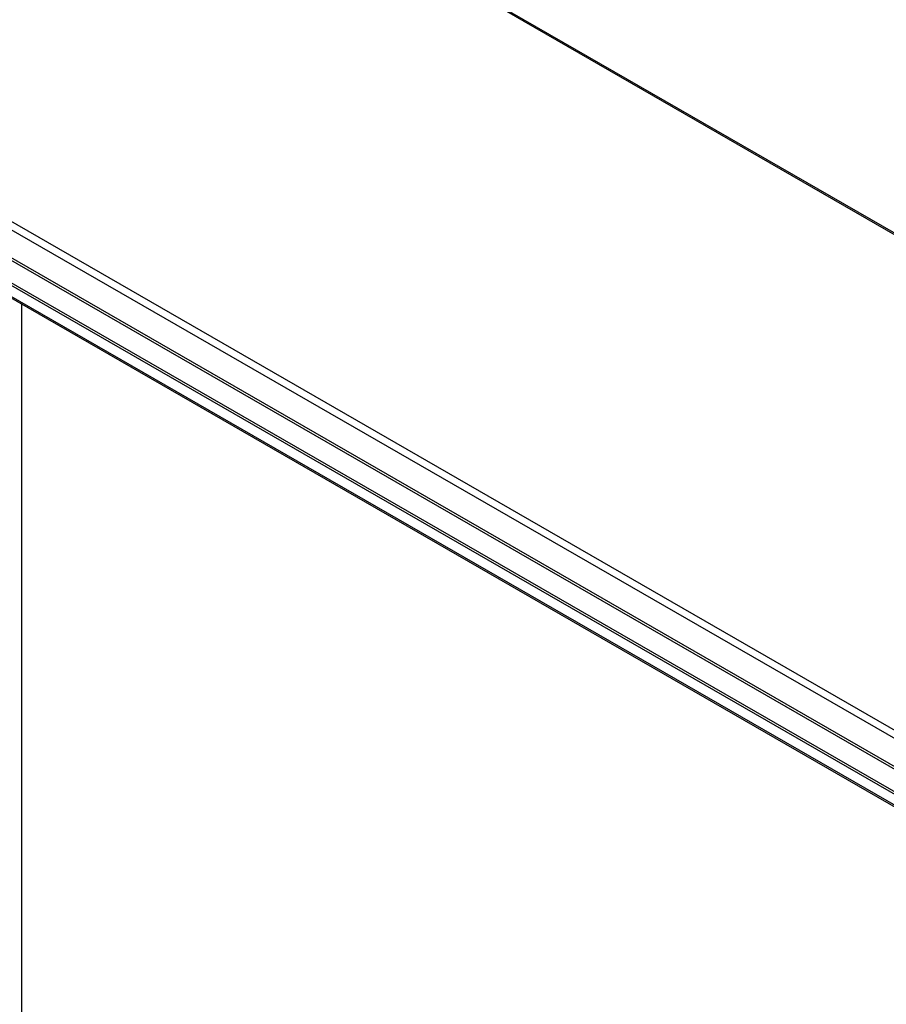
# Model space of a CAD drawing. Header units: inches. Extents: x 23 to 609, y 66 to 286.
# Tile 176 of 178: x 567 to 584, y 237 to 256. Entities that reach past the tile are written whole.
import ezdxf

# ---------------------------------------------------------------- set-up
doc = ezdxf.new("R2010")
doc.units = ezdxf.units.IN
doc.header["$MEASUREMENT"] = 0
doc.layers.add('Visible Edges(ANSI)', color=7, linetype='Continuous', lineweight=25)
doc.layers.add('Visible Tangent Edges(ANSI)', color=7, linetype='Continuous', lineweight=25)

msp = doc.modelspace()

# ---------------------------------------------------------------- linework, layer by layer
at = {"layer": 'Visible Edges(ANSI)'}
for p, q in [((566.945, 261.873), (609.232, 237.521)), ((599.688, 232.127), (558.264, 255.982)), ((558.312, 256.01), (599.736, 232.155)), ((599.602, 231.934), (558.391, 255.666))]:
    msp.add_line(p, q, dxfattribs=at)
at = {"layer": 'Visible Tangent Edges(ANSI)'}
for p, q in [((609.182, 237.517), (566.896, 261.868)), ((558.481, 256.941), (600.767, 232.59)), ((600.837, 232.711), (558.551, 257.062)), ((600.203, 232.368), (559.045, 256.069)), ((600.181, 232.33), (559.094, 255.99)), ((558.305, 255.749), (599.647, 231.942)), ((566.918, 250.756), (566.918, 225.989))]:
    msp.add_line(p, q, dxfattribs=at)

doc.saveas('drawing.dxf')
